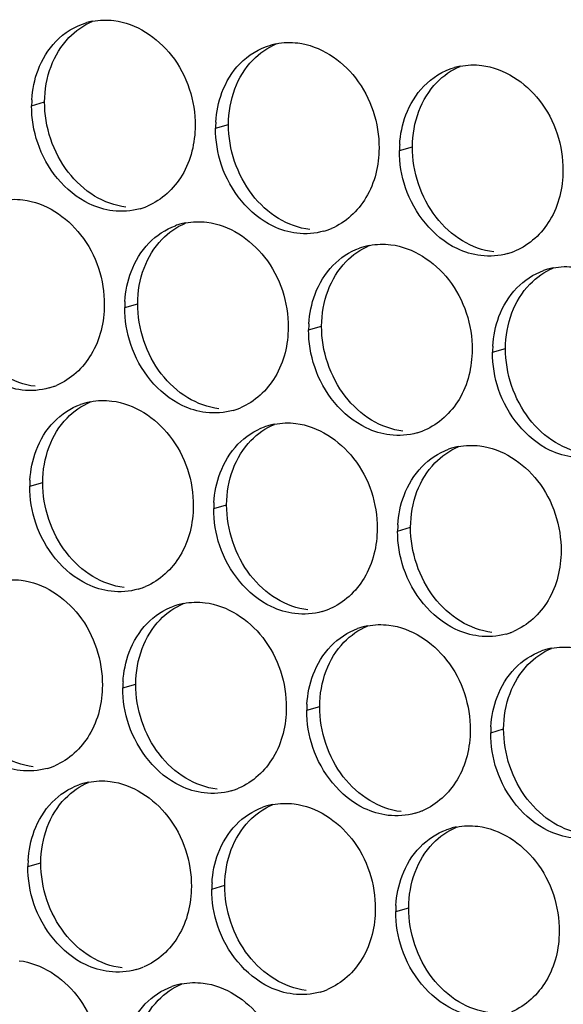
# Paper-space layout '45651_1_3' of a CAD drawing. Header units: millimetres. Extents: x -231 to 594, y 0 to 420.
# Tile 71 of 247: x 97.62 to 102.11, y 152.94 to 161.08. Entities that reach past the tile are written whole.
import ezdxf

# ---------------------------------------------------------------- set-up
doc = ezdxf.new("R2010")
doc.units = ezdxf.units.MM
doc.header["$LTSCALE"] = 32.67
doc.layers.add('02___PRT_ALL_AXES', color=7, linetype='CONTINUOUS')

psp = doc.layouts.new('45651_1_3')

# ---------------------------------------------------------------- linework, layer by layer
at = {"layer": '02___PRT_ALL_AXES', "color": 7, "linetype": 'CONTINUOUS'}
for p, q in [((97.7173, 160.3679), (97.8245, 160.3986)), ((99.2369, 160.1825), (99.3441, 160.2131)), ((100.7565, 159.997), (100.8637, 160.0277)), ((98.4862, 158.7007), (98.5934, 158.7314)), ((100.0058, 158.5152), (100.113, 158.5459)), ((101.5254, 158.3297), (101.6326, 158.3604)), ((97.7018, 157.2231), (97.809, 157.2537)), ((99.2214, 157.0376), (99.3286, 157.0683)), ((100.7409, 156.8521), (100.8481, 156.8828)), ((98.4707, 155.5558), (98.5779, 155.5865)), ((99.9903, 155.3703), (100.0975, 155.401)), ((101.5099, 155.1849), (101.6171, 155.2155)), ((97.6862, 154.0782), (97.7934, 154.1088)), ((99.2058, 153.8927), (99.313, 153.9234)), ((100.7254, 153.7072), (100.8326, 153.7379))]:
    psp.add_line(p, q, dxfattribs=at)
at = {"layer": '02___PRT_ALL_AXES', "color": 3, "linetype": 'CONTINUOUS'}
for centre, radius, start, end in [((98.3241, 160.5239), 0.5519, 100.97724, 105.93831), ((99.8437, 160.3384), 0.5519, 100.97724, 105.93831), ((101.3633, 160.153), 0.5519, 100.97724, 105.93831), ((98.6091, 160.3635), 0.8918, 176.51802, 179.71686), ((100.1287, 160.1781), 0.8918, 176.51802, 179.71686), ((101.6483, 159.9926), 0.8918, 176.51802, 179.71686), ((98.4621, 160.0434), 0.5481, 289.77289, 292.73686), ((98.4627, 160.0421), 0.5467, 285.94061, 289.76751), ((99.0916, 158.8617), 0.5467, 105.94061, 109.76751), ((99.093, 158.8567), 0.5519, 100.97724, 105.93831), ((99.9822, 159.8566), 0.5467, 285.94061, 289.76751), ((99.9817, 159.8579), 0.5481, 289.77289, 292.73686), ((100.6126, 158.6712), 0.5519, 100.97724, 105.93831), ((100.6112, 158.6762), 0.5467, 105.94061, 109.76751), ((101.5018, 159.6711), 0.5467, 285.94061, 289.76751), ((101.5013, 159.6724), 0.5481, 289.77289, 292.73686), ((102.1308, 158.4907), 0.5467, 105.94061, 109.76751), ((102.1322, 158.4857), 0.5519, 100.97724, 105.93831), ((99.3781, 158.6963), 0.8918, 176.51802, 179.71686), ((100.8976, 158.5108), 0.8918, 176.51802, 179.71686), ((102.4172, 158.3253), 0.8918, 176.51802, 179.71686), ((97.712, 158.5603), 0.5467, 285.94061, 289.76751), ((97.7114, 158.5616), 0.5481, 289.77289, 292.73686), ((98.3072, 157.384), 0.5467, 105.94061, 109.76751), ((98.3086, 157.379), 0.5519, 100.97724, 105.93831), ((99.2316, 158.3748), 0.5467, 285.94061, 289.76751), ((99.231, 158.3762), 0.5481, 289.77289, 292.73686), ((99.8268, 157.1986), 0.5467, 105.94061, 109.76751), ((99.8282, 157.1935), 0.5519, 100.97724, 105.93831), ((100.7511, 158.1894), 0.5467, 285.94061, 289.76751), ((100.7506, 158.1907), 0.5481, 289.77289, 292.73686), ((101.3464, 157.0131), 0.5467, 105.94061, 109.76751), ((101.3478, 157.0081), 0.5519, 100.97724, 105.93831), ((98.5936, 157.2186), 0.8918, 176.51802, 179.71686), ((100.1132, 157.0332), 0.8918, 176.51802, 179.71686), ((101.6328, 156.8477), 0.8918, 176.51802, 179.71686), ((98.4471, 156.8972), 0.5467, 285.94061, 289.76751), ((98.4466, 156.8985), 0.5481, 289.77289, 292.73686), ((99.0761, 155.7168), 0.5467, 105.94061, 109.76751), ((99.0775, 155.7118), 0.5519, 100.97724, 105.93831), ((99.9667, 156.7117), 0.5467, 285.94061, 289.76751), ((99.9662, 156.713), 0.5481, 289.77289, 292.73686), ((100.5957, 155.5313), 0.5467, 105.94061, 109.76751), ((100.5971, 155.5263), 0.5519, 100.97724, 105.93831), ((101.4863, 156.5262), 0.5467, 285.94061, 289.76751), ((101.4858, 156.5276), 0.5481, 289.77289, 292.73686), ((102.1153, 155.3458), 0.5467, 105.94061, 109.76751), ((102.1167, 155.3408), 0.5519, 100.97724, 105.93831), ((99.3625, 155.5514), 0.8918, 176.51802, 179.71686), ((100.8821, 155.3659), 0.8918, 176.51802, 179.71686), ((102.4017, 155.1805), 0.8918, 176.51802, 179.71686), ((97.6964, 155.4154), 0.5467, 285.94061, 289.76751), ((97.6959, 155.4167), 0.5481, 289.77289, 292.73686), ((98.2916, 154.2392), 0.5467, 105.94061, 109.76751), ((98.2931, 154.2341), 0.5519, 100.97724, 105.93831), ((99.216, 155.23), 0.5467, 285.94061, 289.76751), ((99.2155, 155.2313), 0.5481, 289.77289, 292.73686), ((99.8112, 154.0537), 0.5467, 105.94061, 109.76751), ((99.8126, 154.0486), 0.5519, 100.97724, 105.93831), ((100.7356, 155.0445), 0.5467, 285.94061, 289.76751), ((100.7351, 155.0458), 0.5481, 289.77289, 292.73686), ((101.3322, 153.8632), 0.5519, 100.97724, 105.93831), ((101.3308, 153.8682), 0.5467, 105.94061, 109.76751), ((98.5781, 154.0738), 0.8918, 176.51802, 179.71686), ((100.0976, 153.8883), 0.8918, 176.51802, 179.71686), ((101.6172, 153.7028), 0.8918, 176.51802, 179.71686), ((98.4316, 153.7523), 0.5467, 285.94061, 289.76751), ((98.431, 153.7536), 0.5481, 289.77289, 292.73686), ((99.062, 152.5669), 0.5519, 100.97724, 105.93831), ((99.0606, 152.5719), 0.5467, 105.94061, 109.76751), ((99.9512, 153.5668), 0.5467, 285.94061, 289.76751), ((99.9506, 153.5681), 0.5481, 289.77289, 292.73686)]:
    psp.add_arc(centre, radius, start, end, dxfattribs=at)
for points in [[(98.219, 161.0657), (98.2772, 161.077), (98.3378, 161.0789), (98.3966, 161.0717)], [(97.9179, 160.8997), (97.9869, 160.9712), (98.077, 161.0273), (98.1726, 161.0546)], [(97.7702, 160.6625), (97.803, 160.7497), (97.8532, 160.8328), (97.9179, 160.8997)], [(99.4375, 160.7143), (99.5065, 160.7857), (99.5966, 160.8419), (99.6922, 160.8691)], [(99.7386, 160.8803), (99.7968, 160.8915), (99.8574, 160.8934), (99.9162, 160.8863)], [(99.2898, 160.4771), (99.3226, 160.5642), (99.3728, 160.6473), (99.4375, 160.7143)], [(100.9571, 160.5288), (101.0261, 160.6003), (101.1162, 160.6564), (101.2118, 160.6837)], [(101.2582, 160.6948), (101.3163, 160.7061), (101.377, 160.708), (101.4357, 160.7008)], [(97.719, 160.4177), (97.724, 160.5009), (97.7408, 160.5845), (97.7702, 160.6625)], [(100.8094, 160.2916), (100.8422, 160.3788), (100.8923, 160.4618), (100.9571, 160.5288)], [(99.2385, 160.2322), (99.2436, 160.3155), (99.2604, 160.399), (99.2898, 160.4771)], [(97.7672, 160.0608), (97.7342, 160.1591), (97.7168, 160.2642), (97.7173, 160.3679)], [(100.7581, 160.0467), (100.7632, 160.13), (100.78, 160.2136), (100.8094, 160.2916)], [(99.2868, 159.8753), (99.2538, 159.9737), (99.2364, 160.0787), (99.2369, 160.1825)], [(100.8064, 159.6898), (100.7734, 159.7882), (100.756, 159.8933), (100.7565, 159.997)], [(97.4684, 159.584), (97.5265, 159.5953), (97.5871, 159.5971), (97.6459, 159.59)], [(98.6128, 159.5164), (98.5408, 159.4958), (98.4631, 159.4902), (98.3888, 159.4993)], [(98.6868, 159.2325), (98.7476, 159.2955), (98.8243, 159.3466), (98.9067, 159.3762)], [(98.988, 159.3985), (99.0461, 159.4098), (99.1067, 159.4117), (99.1655, 159.4045)], [(100.1324, 159.3309), (100.0604, 159.3104), (99.9827, 159.3047), (99.9084, 159.3138)], [(98.5391, 158.9953), (98.5719, 159.0825), (98.6221, 159.1655), (98.6868, 159.2325)], [(100.5075, 159.213), (100.5657, 159.2243), (100.6263, 159.2262), (100.6851, 159.219)], [(100.2064, 159.047), (100.2672, 159.11), (100.3439, 159.1611), (100.4263, 159.1907)], [(101.652, 159.1454), (101.58, 159.1249), (101.5023, 159.1193), (101.428, 159.1283)], [(100.0587, 158.8098), (100.0915, 158.897), (100.1417, 158.98), (100.2064, 159.047)], [(98.4879, 158.7505), (98.4929, 158.8337), (98.5097, 158.9173), (98.5391, 158.9953)], [(101.726, 158.8615), (101.7868, 158.9245), (101.8635, 158.9756), (101.9459, 159.0052)], [(102.0271, 159.0275), (102.0852, 159.0388), (102.1459, 159.0407), (102.2047, 159.0335)], [(100.0074, 158.565), (100.0125, 158.6482), (100.0293, 158.7318), (100.0587, 158.8098)], [(101.5783, 158.6243), (101.6111, 158.7115), (101.6613, 158.7946), (101.726, 158.8615)], [(98.5362, 158.3936), (98.5031, 158.4919), (98.4857, 158.597), (98.4862, 158.7007)], [(101.527, 158.3795), (101.5321, 158.4627), (101.5489, 158.5463), (101.5783, 158.6243)], [(100.0557, 158.2081), (100.0227, 158.3064), (100.0053, 158.4115), (100.0058, 158.5152)], [(101.5753, 158.0226), (101.5423, 158.1209), (101.5249, 158.226), (101.5254, 158.3297)], [(97.8621, 158.0346), (97.7901, 158.0141), (97.7125, 158.0084), (97.6381, 158.0175)], [(98.2035, 157.9209), (98.2616, 157.9321), (98.3223, 157.934), (98.381, 157.9268)], [(97.9023, 157.7549), (97.9632, 157.8178), (98.0399, 157.8689), (98.1223, 157.8985)], [(99.3817, 157.8492), (99.3097, 157.8286), (99.232, 157.823), (99.1577, 157.832)], [(97.7547, 157.5177), (97.7875, 157.6048), (97.8376, 157.6879), (97.9023, 157.7549)], [(99.7231, 157.7354), (99.7812, 157.7467), (99.8418, 157.7485), (99.9006, 157.7414)], [(99.4219, 157.5694), (99.4828, 157.6324), (99.5595, 157.6834), (99.6419, 157.7131)], [(100.9013, 157.6637), (100.8293, 157.6431), (100.7516, 157.6375), (100.6773, 157.6466)], [(97.7034, 157.2728), (97.7085, 157.356), (97.7253, 157.4396), (97.7547, 157.5177)], [(99.2743, 157.3322), (99.3071, 157.4193), (99.3572, 157.5024), (99.4219, 157.5694)], [(100.9415, 157.3839), (101.0023, 157.4469), (101.079, 157.498), (101.1615, 157.5276)], [(101.2427, 157.5499), (101.3008, 157.5612), (101.3614, 157.5631), (101.4202, 157.5559)], [(100.7938, 157.1467), (100.8267, 157.2339), (100.8768, 157.3169), (100.9415, 157.3839)], [(99.223, 157.0873), (99.2281, 157.1706), (99.2449, 157.2541), (99.2743, 157.3322)], [(97.7517, 156.9159), (97.7187, 157.0142), (97.7013, 157.1193), (97.7018, 157.2231)], [(100.7426, 156.9019), (100.7476, 156.9851), (100.7645, 157.0687), (100.7938, 157.1467)], [(99.2713, 156.7304), (99.2383, 156.8288), (99.2209, 156.9339), (99.2214, 157.0376)], [(100.7909, 156.545), (100.7579, 156.6433), (100.7404, 156.7484), (100.7409, 156.8521)], [(97.4528, 156.4391), (97.511, 156.4504), (97.5716, 156.4522), (97.6304, 156.4451)], [(98.5973, 156.3715), (98.5253, 156.3509), (98.4476, 156.3453), (98.3733, 156.3544)], [(98.6712, 156.0876), (98.7321, 156.1506), (98.8088, 156.2017), (98.8912, 156.2313)], [(98.9724, 156.2536), (99.0305, 156.2649), (99.0912, 156.2668), (99.1499, 156.2596)], [(100.1168, 156.186), (100.0448, 156.1655), (99.9672, 156.1598), (99.8928, 156.1689)], [(98.5236, 155.8504), (98.5564, 155.9376), (98.6065, 156.0206), (98.6712, 156.0876)], [(100.1908, 155.9021), (100.2517, 155.9651), (100.3284, 156.0162), (100.4108, 156.0458)], [(100.492, 156.0681), (100.5501, 156.0794), (100.6108, 156.0813), (100.6695, 156.0741)], [(101.6364, 156.0006), (101.5644, 155.98), (101.4868, 155.9744), (101.4124, 155.9834)], [(100.0432, 155.6649), (100.076, 155.7521), (100.1261, 155.8351), (100.1908, 155.9021)], [(102.0116, 155.8827), (102.0697, 155.8939), (102.1303, 155.8958), (102.1891, 155.8886)], [(98.4723, 155.6056), (98.4774, 155.6888), (98.4942, 155.7724), (98.5236, 155.8504)], [(101.7104, 155.7167), (101.7713, 155.7796), (101.8479, 155.8307), (101.9304, 155.8603)], [(101.5628, 155.4795), (101.5956, 155.5666), (101.6457, 155.6497), (101.7104, 155.7167)], [(99.9919, 155.4201), (99.997, 155.5033), (100.0138, 155.5869), (100.0432, 155.6649)], [(98.5206, 155.2487), (98.4876, 155.347), (98.4702, 155.4521), (98.4707, 155.5558)], [(101.5115, 155.2346), (101.5166, 155.3178), (101.5334, 155.4014), (101.5628, 155.4795)], [(100.0402, 155.0632), (100.0072, 155.1615), (99.9898, 155.2666), (99.9903, 155.3703)], [(101.5598, 154.8777), (101.5268, 154.976), (101.5093, 155.0811), (101.5099, 155.1849)], [(97.8466, 154.8897), (97.7746, 154.8692), (97.6969, 154.8636), (97.6226, 154.8726)], [(97.8868, 154.61), (97.9476, 154.673), (98.0243, 154.724), (98.1067, 154.7537)], [(98.188, 154.776), (98.2461, 154.7872), (98.3067, 154.7891), (98.3655, 154.782)], [(99.3662, 154.7043), (99.2942, 154.6837), (99.2165, 154.6781), (99.1422, 154.6872)], [(97.7391, 154.3728), (97.7719, 154.4599), (97.8221, 154.543), (97.8868, 154.61)], [(99.4064, 154.4245), (99.4672, 154.4875), (99.5439, 154.5386), (99.6263, 154.5682)], [(99.7075, 154.5905), (99.7657, 154.6018), (99.8263, 154.6037), (99.8851, 154.5965)], [(100.8858, 154.5188), (100.8137, 154.4982), (100.7361, 154.4926), (100.6618, 154.5017)], [(99.2587, 154.1873), (99.2915, 154.2745), (99.3417, 154.3575), (99.4064, 154.4245)], [(101.2271, 154.405), (101.2853, 154.4163), (101.3459, 154.4182), (101.4047, 154.411)], [(97.6879, 154.1279), (97.6929, 154.2112), (97.7098, 154.2947), (97.7391, 154.3728)], [(100.926, 154.239), (100.9868, 154.302), (101.0635, 154.3531), (101.1459, 154.3827)], [(99.2075, 153.9424), (99.2125, 154.0257), (99.2293, 154.1092), (99.2587, 154.1873)], [(100.7783, 154.0018), (100.8111, 154.089), (100.8613, 154.172), (100.926, 154.239)], [(97.7362, 153.771), (97.7032, 153.8693), (97.6857, 153.9744), (97.6862, 154.0782)], [(100.727, 153.757), (100.7321, 153.8402), (100.7489, 153.9238), (100.7783, 154.0018)], [(99.2557, 153.5855), (99.2227, 153.6839), (99.2053, 153.789), (99.2058, 153.8927)], [(100.7753, 153.4001), (100.7423, 153.4984), (100.7249, 153.6035), (100.7254, 153.7072)], [(98.5817, 153.2266), (98.5097, 153.206), (98.4321, 153.2004), (98.3577, 153.2095)], [(98.9569, 153.1087), (99.015, 153.12), (99.0756, 153.1219), (99.1344, 153.1147)], [(98.6557, 152.9427), (98.7165, 153.0057), (98.7932, 153.0568), (98.8756, 153.0864)], [(100.1013, 153.0411), (100.0293, 153.0206), (99.9516, 153.015), (99.8773, 153.024)], [(98.508, 152.7055), (98.5409, 152.7927), (98.591, 152.8757), (98.6557, 152.9427)]]:
    psp.add_open_spline(points, degree=3, dxfattribs=at)
at = {"layer": '02___PRT_ALL_AXES', "color": 7, "linetype": 'CONTINUOUS'}
for points in [[(98.0251, 160.9304), (98.0795, 160.9868), (98.1463, 161.0336), (98.2186, 161.0638)], [(97.8774, 160.6932), (97.9102, 160.7804), (97.9604, 160.8634), (98.0251, 160.9304)], [(99.5447, 160.7449), (99.5991, 160.8013), (99.6659, 160.8481), (99.7382, 160.8784)], [(97.8245, 160.3986), (97.825, 160.4984), (97.8423, 160.5998), (97.8774, 160.6932)], [(99.397, 160.5077), (99.4298, 160.5949), (99.48, 160.678), (99.5447, 160.7449)], [(101.0642, 160.5595), (101.1187, 160.6158), (101.1855, 160.6626), (101.2578, 160.6929)], [(100.9166, 160.3223), (100.9494, 160.4094), (100.9995, 160.4925), (101.0642, 160.5595)], [(99.3441, 160.2131), (99.3446, 160.3129), (99.3619, 160.4144), (99.397, 160.5077)], [(98.0196, 159.8185), (97.8948, 159.9799), (97.8235, 160.1946), (97.8245, 160.3986)], [(100.8637, 160.0277), (100.8642, 160.1274), (100.8814, 160.2289), (100.9166, 160.3223)], [(99.5392, 159.6331), (99.4144, 159.7944), (99.3431, 160.0091), (99.3441, 160.2131)], [(101.0588, 159.4476), (100.9339, 159.6089), (100.8627, 159.8237), (100.8637, 160.0277)], [(98.2378, 159.6214), (98.154, 159.6722), (98.0796, 159.741), (98.0196, 159.8185)], [(98.496, 159.53), (98.4054, 159.541), (98.3159, 159.5741), (98.2378, 159.6214)], [(99.7574, 159.4359), (99.6736, 159.4867), (99.5992, 159.5555), (99.5392, 159.6331)], [(98.794, 159.2632), (98.8484, 159.3195), (98.9152, 159.3663), (98.9875, 159.3966)], [(100.0156, 159.3445), (99.925, 159.3556), (99.8355, 159.3886), (99.7574, 159.4359)], [(101.277, 159.2504), (101.1932, 159.3012), (101.1187, 159.37), (101.0588, 159.4476)], [(98.6463, 159.026), (98.6791, 159.1131), (98.7293, 159.1962), (98.794, 159.2632)], [(100.3136, 159.0777), (100.368, 159.1341), (100.4348, 159.1808), (100.5071, 159.2111)], [(101.5352, 159.159), (101.4446, 159.1701), (101.3551, 159.2031), (101.277, 159.2504)], [(100.1659, 158.8405), (100.1987, 158.9277), (100.2489, 159.0107), (100.3136, 159.0777)], [(98.5934, 158.7314), (98.5939, 158.8311), (98.6112, 158.9326), (98.6463, 159.026)], [(101.8332, 158.8922), (101.8876, 158.9486), (101.9544, 158.9954), (102.0267, 159.0256)], [(101.6855, 158.655), (101.7183, 158.7422), (101.7685, 158.8252), (101.8332, 158.8922)], [(100.113, 158.5459), (100.1135, 158.6457), (100.1308, 158.7471), (100.1659, 158.8405)], [(98.7885, 158.1513), (98.6637, 158.3127), (98.5924, 158.5274), (98.5934, 158.7314)], [(101.6326, 158.3604), (101.6331, 158.4602), (101.6503, 158.5617), (101.6855, 158.655)], [(100.3081, 157.9658), (100.1833, 158.1272), (100.112, 158.3419), (100.113, 158.5459)], [(101.8277, 157.7803), (101.7028, 157.9417), (101.6316, 158.1564), (101.6326, 158.3604)], [(99.0068, 157.9541), (98.9229, 158.0049), (98.8485, 158.0737), (98.7885, 158.1513)], [(97.7453, 158.0482), (97.6547, 158.0593), (97.5652, 158.0923), (97.4872, 158.1396)], [(98.0095, 157.7855), (98.064, 157.8419), (98.1308, 157.8887), (98.2031, 157.9189)], [(99.2649, 157.8627), (99.1743, 157.8738), (99.0848, 157.9068), (99.0068, 157.9541)], [(100.5263, 157.7686), (100.4425, 157.8194), (100.3681, 157.8883), (100.3081, 157.9658)], [(97.8619, 157.5483), (97.8947, 157.6355), (97.9448, 157.7185), (98.0095, 157.7855)], [(100.7845, 157.6772), (100.6939, 157.6883), (100.6044, 157.7213), (100.5263, 157.7686)], [(102.0459, 157.5832), (101.9621, 157.634), (101.8876, 157.7028), (101.8277, 157.7803)], [(99.5291, 157.6001), (99.5836, 157.6564), (99.6504, 157.7032), (99.7226, 157.7335)], [(99.3815, 157.3629), (99.4143, 157.45), (99.4644, 157.5331), (99.5291, 157.6001)], [(102.3041, 157.4918), (102.2135, 157.5028), (102.124, 157.5359), (102.0459, 157.5832)], [(97.809, 157.2537), (97.8095, 157.3535), (97.8267, 157.455), (97.8619, 157.5483)], [(101.0487, 157.4146), (101.1031, 157.4709), (101.17, 157.5177), (101.2422, 157.548)], [(99.3286, 157.0683), (99.3291, 157.168), (99.3463, 157.2695), (99.3815, 157.3629)], [(100.901, 157.1774), (100.9339, 157.2645), (100.984, 157.3476), (101.0487, 157.4146)], [(98.004, 156.6736), (97.8792, 156.835), (97.808, 157.0497), (97.809, 157.2537)], [(100.8481, 156.8828), (100.8486, 156.9825), (100.8659, 157.084), (100.901, 157.1774)], [(99.5236, 156.4882), (99.3988, 156.6495), (99.3276, 156.8643), (99.3286, 157.0683)], [(101.0432, 156.3027), (100.9184, 156.4641), (100.8471, 156.6788), (100.8481, 156.8828)], [(98.2223, 156.4765), (98.1384, 156.5273), (98.064, 156.5961), (98.004, 156.6736)], [(98.4805, 156.3851), (98.3898, 156.3961), (98.3004, 156.4292), (98.2223, 156.4765)], [(99.7419, 156.291), (99.658, 156.3418), (99.5836, 156.4106), (99.5236, 156.4882)], [(100, 156.1996), (99.9094, 156.2107), (99.82, 156.2437), (99.7419, 156.291)], [(101.2615, 156.1055), (101.1776, 156.1563), (101.1032, 156.2251), (101.0432, 156.3027)], [(98.7784, 156.1183), (98.8329, 156.1746), (98.8997, 156.2214), (98.972, 156.2517)], [(98.6308, 155.8811), (98.6636, 155.9683), (98.7137, 156.0513), (98.7784, 156.1183)], [(100.298, 155.9328), (100.3525, 155.9892), (100.4193, 156.0359), (100.4916, 156.0662)], [(101.5196, 156.0141), (101.429, 156.0252), (101.3395, 156.0582), (101.2615, 156.1055)], [(98.5779, 155.5865), (98.5784, 155.6863), (98.5956, 155.7877), (98.6308, 155.8811)], [(100.1504, 155.6956), (100.1832, 155.7828), (100.2333, 155.8658), (100.298, 155.9328)], [(101.8176, 155.7473), (101.872, 155.8037), (101.9389, 155.8505), (102.0111, 155.8807)], [(101.6699, 155.5101), (101.7028, 155.5973), (101.7529, 155.6803), (101.8176, 155.7473)], [(100.0975, 155.401), (100.098, 155.5008), (100.1152, 155.6022), (100.1504, 155.6956)], [(98.7729, 155.0064), (98.6481, 155.1678), (98.5769, 155.3825), (98.5779, 155.5865)], [(101.6171, 155.2155), (101.6175, 155.3153), (101.6348, 155.4168), (101.6699, 155.5101)], [(100.2925, 154.8209), (100.1677, 154.9823), (100.0965, 155.197), (100.0975, 155.401)], [(101.8121, 154.6354), (101.6873, 154.7968), (101.616, 155.0115), (101.6171, 155.2155)], [(97.7298, 154.9033), (97.6392, 154.9144), (97.5497, 154.9474), (97.4716, 154.9947)], [(98.9912, 154.8092), (98.9074, 154.86), (98.8329, 154.9288), (98.7729, 155.0064)], [(100.5108, 154.6237), (100.4269, 154.6746), (100.3525, 154.7434), (100.2925, 154.8209)], [(97.994, 154.6406), (98.0484, 154.697), (98.1153, 154.7438), (98.1875, 154.7741)], [(99.2494, 154.7178), (99.1588, 154.7289), (99.0693, 154.7619), (98.9912, 154.8092)], [(97.8463, 154.4034), (97.8791, 154.4906), (97.9293, 154.5737), (97.994, 154.6406)], [(99.5136, 154.4552), (99.568, 154.5115), (99.6348, 154.5583), (99.7071, 154.5886)], [(100.769, 154.5324), (100.6783, 154.5434), (100.5889, 154.5764), (100.5108, 154.6237)], [(102.0304, 154.4383), (101.9465, 154.4891), (101.8721, 154.5579), (101.8121, 154.6354)], [(97.7934, 154.1088), (97.7939, 154.2086), (97.8112, 154.3101), (97.8463, 154.4034)], [(99.3659, 154.218), (99.3987, 154.3051), (99.4489, 154.3882), (99.5136, 154.4552)], [(102.2885, 154.3469), (102.1979, 154.3579), (102.1085, 154.391), (102.0304, 154.4383)], [(101.0332, 154.2697), (101.0876, 154.326), (101.1544, 154.3728), (101.2267, 154.4031)], [(100.8855, 154.0325), (100.9183, 154.1197), (100.9685, 154.2027), (101.0332, 154.2697)], [(99.313, 153.9234), (99.3135, 154.0231), (99.3308, 154.1246), (99.3659, 154.218)], [(97.9885, 153.5288), (97.8637, 153.6901), (97.7924, 153.9048), (97.7934, 154.1088)], [(100.8326, 153.7379), (100.8331, 153.8377), (100.8504, 153.9391), (100.8855, 154.0325)], [(99.5081, 153.3433), (99.3833, 153.5046), (99.312, 153.7194), (99.313, 153.9234)], [(101.0277, 153.1578), (100.9029, 153.3192), (100.8316, 153.5339), (100.8326, 153.7379)], [(98.2068, 153.3316), (98.1229, 153.3824), (98.0485, 153.4512), (97.9885, 153.5288)], [(98.4649, 153.2402), (98.3743, 153.2512), (98.2848, 153.2843), (98.2068, 153.3316)], [(99.7263, 153.1461), (99.6425, 153.1969), (99.5681, 153.2657), (99.5081, 153.3433)], [(98.7629, 152.9734), (98.8173, 153.0298), (98.8842, 153.0765), (98.9564, 153.1068)], [(99.9845, 153.0547), (99.8939, 153.0658), (99.8044, 153.0988), (99.7263, 153.1461)], [(101.2459, 152.9606), (101.1621, 153.0114), (101.0877, 153.0802), (101.0277, 153.1578)], [(98.6152, 152.7362), (98.648, 152.8234), (98.6982, 152.9064), (98.7629, 152.9734)], [(101.5041, 152.8692), (101.4135, 152.8803), (101.324, 152.9133), (101.2459, 152.9606)]]:
    psp.add_open_spline(points, degree=3, dxfattribs=at)
at = {"layer": '02___PRT_ALL_AXES', "color": 3, "linetype": 'CONTINUOUS'}
for points, knots in [([(98.3966, 161.0717), (98.5809, 161.0492), (98.9443, 160.8081), (99.0691, 160.4071), (99.0681, 160.2031)], [0, 0, 0, 0, 0.476473, 1, 1, 1, 1]), ([(99.9162, 160.8863), (100.1005, 160.8638), (100.4638, 160.6227), (100.5887, 160.2216), (100.5876, 160.0176)], [0, 0, 0, 0, 0.476473, 1, 1, 1, 1]), ([(101.4357, 160.7008), (101.62, 160.6783), (101.9834, 160.4372), (102.1082, 160.0361), (102.1072, 159.8321)], [0, 0, 0, 0, 0.476473, 1, 1, 1, 1]), ([(99.0681, 160.2031), (99.0674, 160.0618), (99.0044, 159.7856), (98.7919, 159.5873), (98.674, 159.5379)], [0, 0, 0, 0, 0.525086, 1, 1, 1, 1]), ([(98.3888, 159.4993), (98.3212, 159.5075), (98.0409, 159.5914), (97.8372, 159.8524), (97.7672, 160.0608)], [0, 0, 0, 0, 0.236458, 1, 1, 1, 1]), ([(100.5876, 160.0176), (100.587, 159.8763), (100.524, 159.6001), (100.3114, 159.4018), (100.1936, 159.3524)], [0, 0, 0, 0, 0.525086, 1, 1, 1, 1]), ([(99.9084, 159.3138), (99.8408, 159.3221), (99.5604, 159.4059), (99.3568, 159.6669), (99.2868, 159.8753)], [0, 0, 0, 0, 0.236458, 1, 1, 1, 1]), ([(102.1072, 159.8321), (102.1065, 159.6908), (102.0436, 159.4146), (101.831, 159.2163), (101.7131, 159.1669)], [0, 0, 0, 0, 0.525086, 1, 1, 1, 1]), ([(101.428, 159.1283), (101.3604, 159.1366), (101.08, 159.2204), (100.8764, 159.4814), (100.8064, 159.6898)], [0, 0, 0, 0, 0.236458, 1, 1, 1, 1]), ([(97.6459, 159.59), (97.8302, 159.5675), (98.1936, 159.3264), (98.3184, 158.9253), (98.3174, 158.7213)], [0, 0, 0, 0, 0.476473, 1, 1, 1, 1]), ([(99.1655, 159.4045), (99.3498, 159.382), (99.7132, 159.1409), (99.838, 158.7398), (99.837, 158.5358)], [0, 0, 0, 0, 0.476473, 1, 1, 1, 1]), ([(100.6851, 159.219), (100.8694, 159.1965), (101.2328, 158.9554), (101.3576, 158.5544), (101.3566, 158.3504)], [0, 0, 0, 0, 0.476473, 1, 1, 1, 1]), ([(98.3174, 158.7213), (98.3167, 158.58), (98.2537, 158.3038), (98.0412, 158.1055), (97.9233, 158.0561)], [0, 0, 0, 0, 0.525086, 1, 1, 1, 1]), ([(97.6381, 158.0175), (97.5706, 158.0258), (97.2902, 158.1096), (97.0865, 158.3706), (97.0166, 158.579)], [0, 0, 0, 0, 0.236458, 1, 1, 1, 1]), ([(99.837, 158.5358), (99.8363, 158.3945), (99.7733, 158.1183), (99.5608, 157.92), (99.4429, 157.8706)], [0, 0, 0, 0, 0.525086, 1, 1, 1, 1]), ([(99.1577, 157.832), (99.0901, 157.8403), (98.8098, 157.9241), (98.6061, 158.1852), (98.5362, 158.3936)], [0, 0, 0, 0, 0.236458, 1, 1, 1, 1]), ([(101.3566, 158.3504), (101.3559, 158.2091), (101.2929, 157.9328), (101.0803, 157.7345), (100.9625, 157.6851)], [0, 0, 0, 0, 0.525086, 1, 1, 1, 1]), ([(100.6773, 157.6466), (100.6097, 157.6548), (100.3293, 157.7387), (100.1257, 157.9997), (100.0557, 158.2081)], [0, 0, 0, 0, 0.236458, 1, 1, 1, 1]), ([(102.1969, 157.4611), (102.1293, 157.4693), (101.8489, 157.5532), (101.6453, 157.8142), (101.5753, 158.0226)], [0, 0, 0, 0, 0.236458, 1, 1, 1, 1]), ([(98.381, 157.9268), (98.5653, 157.9043), (98.9287, 157.6632), (99.0535, 157.2622), (99.0525, 157.0582)], [0, 0, 0, 0, 0.476473, 1, 1, 1, 1]), ([(99.9006, 157.7414), (100.0849, 157.7189), (100.4483, 157.4778), (100.5731, 157.0767), (100.5721, 156.8727)], [0, 0, 0, 0, 0.476473, 1, 1, 1, 1]), ([(101.4202, 157.5559), (101.6045, 157.5334), (101.9679, 157.2923), (102.0927, 156.8912), (102.0917, 156.6872)], [0, 0, 0, 0, 0.476473, 1, 1, 1, 1]), ([(99.0525, 157.0582), (99.0518, 156.9169), (98.9888, 156.6407), (98.7763, 156.4424), (98.6584, 156.393)], [0, 0, 0, 0, 0.525086, 1, 1, 1, 1]), ([(98.3733, 156.3544), (98.3057, 156.3626), (98.0253, 156.4465), (97.8217, 156.7075), (97.7517, 156.9159)], [0, 0, 0, 0, 0.236458, 1, 1, 1, 1]), ([(100.5721, 156.8727), (100.5714, 156.7314), (100.5084, 156.4552), (100.2959, 156.2569), (100.178, 156.2075)], [0, 0, 0, 0, 0.525086, 1, 1, 1, 1]), ([(99.8928, 156.1689), (99.8253, 156.1772), (99.5449, 156.261), (99.3412, 156.522), (99.2713, 156.7304)], [0, 0, 0, 0, 0.236458, 1, 1, 1, 1]), ([(102.0917, 156.6872), (102.091, 156.5459), (102.028, 156.2697), (101.8155, 156.0714), (101.6976, 156.022)], [0, 0, 0, 0, 0.525086, 1, 1, 1, 1]), ([(101.4124, 155.9834), (101.3449, 155.9917), (101.0645, 156.0755), (100.8608, 156.3366), (100.7909, 156.545)], [0, 0, 0, 0, 0.236458, 1, 1, 1, 1]), ([(97.6304, 156.4451), (97.8147, 156.4226), (98.178, 156.1815), (98.3029, 155.7804), (98.3018, 155.5764)], [0, 0, 0, 0, 0.476473, 1, 1, 1, 1]), ([(99.1499, 156.2596), (99.3342, 156.2371), (99.6976, 155.996), (99.8224, 155.5949), (99.8214, 155.3909)], [0, 0, 0, 0, 0.476473, 1, 1, 1, 1]), ([(100.6695, 156.0741), (100.8538, 156.0516), (101.2172, 155.8105), (101.342, 155.4095), (101.341, 155.2055)], [0, 0, 0, 0, 0.476473, 1, 1, 1, 1]), ([(98.3018, 155.5764), (98.3011, 155.4351), (98.2382, 155.1589), (98.0256, 154.9606), (97.9078, 154.9112)], [0, 0, 0, 0, 0.525086, 1, 1, 1, 1]), ([(97.6226, 154.8726), (97.555, 154.8809), (97.2746, 154.9647), (97.071, 155.2257), (97.001, 155.4341)], [0, 0, 0, 0, 0.236458, 1, 1, 1, 1]), ([(99.8214, 155.3909), (99.8207, 155.2496), (99.7577, 154.9734), (99.5452, 154.7751), (99.4273, 154.7257)], [0, 0, 0, 0, 0.525086, 1, 1, 1, 1]), ([(99.1422, 154.6872), (99.0746, 154.6954), (98.7942, 154.7793), (98.5906, 155.0403), (98.5206, 155.2487)], [0, 0, 0, 0, 0.236458, 1, 1, 1, 1]), ([(101.341, 155.2055), (101.3403, 155.0642), (101.2773, 154.788), (101.0648, 154.5896), (100.9469, 154.5403)], [0, 0, 0, 0, 0.525086, 1, 1, 1, 1]), ([(100.6618, 154.5017), (100.5942, 154.5099), (100.3138, 154.5938), (100.1101, 154.8548), (100.0402, 155.0632)], [0, 0, 0, 0, 0.236458, 1, 1, 1, 1]), ([(102.1813, 154.3162), (102.1138, 154.3244), (101.8334, 154.4083), (101.6297, 154.6693), (101.5598, 154.8777)], [0, 0, 0, 0, 0.236458, 1, 1, 1, 1]), ([(98.3655, 154.782), (98.5498, 154.7595), (98.9132, 154.5184), (99.038, 154.1173), (99.037, 153.9133)], [0, 0, 0, 0, 0.476473, 1, 1, 1, 1]), ([(99.8851, 154.5965), (100.0694, 154.574), (100.4328, 154.3329), (100.5576, 153.9318), (100.5566, 153.7278)], [0, 0, 0, 0, 0.476473, 1, 1, 1, 1]), ([(101.4047, 154.411), (101.589, 154.3885), (101.9523, 154.1474), (102.0772, 153.7463), (102.0761, 153.5423)], [0, 0, 0, 0, 0.476473, 1, 1, 1, 1]), ([(99.037, 153.9133), (99.0363, 153.772), (98.9733, 153.4958), (98.7608, 153.2975), (98.6429, 153.2481)], [0, 0, 0, 0, 0.525086, 1, 1, 1, 1]), ([(98.3577, 153.2095), (98.2901, 153.2178), (98.0098, 153.3016), (97.8061, 153.5626), (97.7362, 153.771)], [0, 0, 0, 0, 0.236458, 1, 1, 1, 1]), ([(100.5566, 153.7278), (100.5559, 153.5865), (100.4929, 153.3103), (100.2803, 153.112), (100.1625, 153.0626)], [0, 0, 0, 0, 0.525086, 1, 1, 1, 1]), ([(99.8773, 153.024), (99.8097, 153.0323), (99.5294, 153.1161), (99.3257, 153.3771), (99.2557, 153.5855)], [0, 0, 0, 0, 0.236458, 1, 1, 1, 1]), ([(102.0761, 153.5423), (102.0754, 153.401), (102.0125, 153.1248), (101.7999, 152.9265), (101.6821, 152.8771)], [0, 0, 0, 0, 0.525086, 1, 1, 1, 1]), ([(101.3969, 152.8386), (101.3293, 152.8468), (101.0489, 152.9307), (100.8453, 153.1917), (100.7753, 153.4001)], [0, 0, 0, 0, 0.236458, 1, 1, 1, 1]), ([(97.6148, 153.3002), (97.7991, 153.2777), (98.1625, 153.0366), (98.2873, 152.6355), (98.2863, 152.4315)], [0, 0, 0, 0, 0.476473, 1, 1, 1, 1]), ([(99.1344, 153.1147), (99.3187, 153.0922), (99.6821, 152.8511), (99.8069, 152.4501), (99.8059, 152.2461)], [0, 0, 0, 0, 0.476473, 1, 1, 1, 1])]:
    psp.add_open_spline(points, degree=3, knots=knots, dxfattribs=at)

doc.saveas('drawing.dxf')
